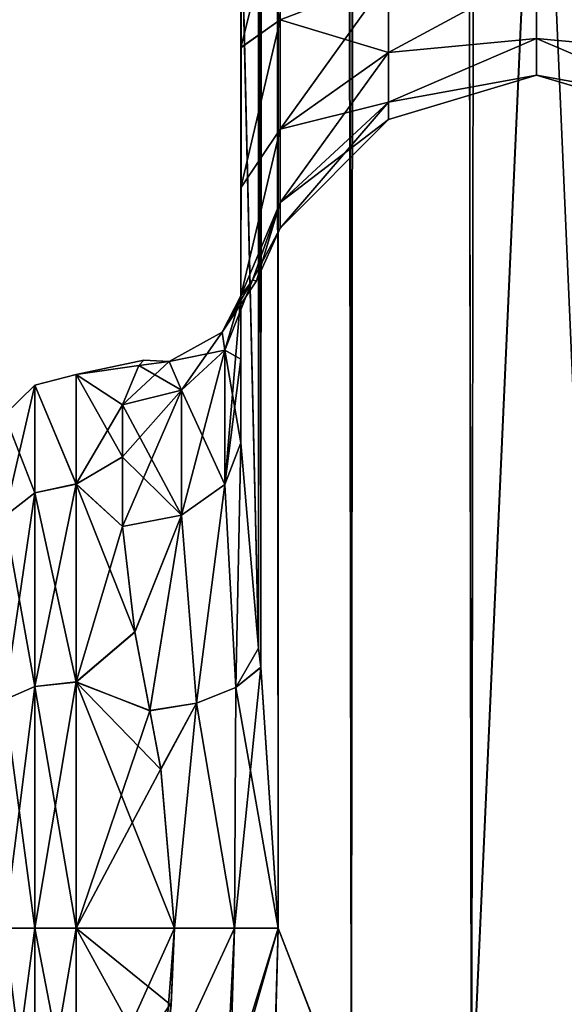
# Model space of a CAD drawing. Extents: x -23 to 700, y -2000 to 0.
# Tile 23 of 196: x 93 to 116, y -1975 to -1934. Entities that reach past the tile are written whole.
import ezdxf

# ---------------------------------------------------------------- set-up
doc = ezdxf.new("R2010")
doc.units = 0
doc.header["$LTSCALE"] = 65.149826
for name, color, linetype in [('100', 7, 'CONTINUOUS'), ('105', 7, 'CONTINUOUS'), ('106', 7, 'CONTINUOUS'), ('107', 7, 'CONTINUOUS'), ('113', 7, 'CONTINUOUS'), ('114', 7, 'CONTINUOUS'), ('146', 7, 'CONTINUOUS'), ('147', 7, 'CONTINUOUS'), ('148', 7, 'CONTINUOUS'), ('149', 7, 'CONTINUOUS'), ('150', 7, 'CONTINUOUS'), ('151', 7, 'CONTINUOUS'), ('152', 7, 'CONTINUOUS'), ('93', 7, 'CONTINUOUS'), ('94', 7, 'CONTINUOUS')]:
    doc.layers.add(name, color=color, linetype=linetype)

msp = doc.modelspace()

# ---------------------------------------------------------------- linework, layer by layer
at = {"layer": '100', "linetype": 'CONTINUOUS'}
for points in [[(102.45, -1934.803, 52.389), (102.45, -1951.49, 53.502), (102.45, -1928.15, 53.5), (102.45, -1934.803, 52.389)], [(102.45, -1928.15, 12.5), (102.45, -1951.488, 12.5), (102.45, -1934.793, 13.607), (102.45, -1928.15, 12.5)], [(102.45, -1951.488, 12.5), (102.45, -1947.954, 16.79), (102.45, -1934.793, 13.607), (102.45, -1951.488, 12.5)], [(102.45, -1934.793, 13.607), (102.45, -1947.954, 16.79), (102.45, -1940.716, 16.805), (102.45, -1934.793, 13.607)], [(102.45, -1947.96, 49.22), (102.45, -1951.49, 53.502), (102.45, -1934.803, 52.389), (102.45, -1947.96, 49.22)], [(102.45, -1940.722, 49.19), (102.45, -1947.96, 49.22), (102.45, -1934.803, 52.389), (102.45, -1940.722, 49.19)], [(102.45, -1947.954, 16.79), (102.45, -1945.277, 21.735), (102.45, -1940.716, 16.805), (102.45, -1947.954, 16.79)], [(102.45, -1945.277, 44.265), (102.45, -1947.96, 49.22), (102.45, -1940.722, 49.19), (102.45, -1945.277, 44.265)]]:
    msp.add_3dface(points, dxfattribs=at)
at = {"layer": '105', "linetype": 'CONTINUOUS'}
for points in [[(99.507, -1975.252, 9.221), (99.13, -1978.62, 9.931), (95.5, -1972, 9), (99.507, -1975.252, 9.221)], [(95.5, -1972, 9), (99.13, -1978.62, 9.931), (95.5, -1981.056, 10.774), (95.5, -1972, 9)], [(99.653, -1972, 9), (99.507, -1975.252, 9.221), (95.5, -1972, 9), (99.653, -1972, 9)], [(95.5, -1972, 57), (95.5, -1981.204, 55.165), (99.653, -1972, 57), (95.5, -1972, 57)], [(99.653, -1972, 57), (95.5, -1981.204, 55.165), (99.512, -1975.153, 56.792), (99.653, -1972, 57)], [(95.5, -1981.204, 55.165), (99.13, -1978.62, 56.069), (99.512, -1975.153, 56.792), (95.5, -1981.204, 55.165)]]:
    msp.add_3dface(points, dxfattribs=at)
at = {"layer": '106', "linetype": 'CONTINUOUS'}
for points in [[(98.146, -1948.226, 29.711), (95.5, -1948.6, 38.333), (98.355, -1948, 32.985), (98.146, -1948.226, 29.711)], [(98.355, -1948, 32.985), (95.5, -1948.6, 38.333), (98.147, -1948.225, 36.277), (98.355, -1948, 32.985)], [(98.147, -1948.225, 36.277), (95.5, -1948.6, 38.333), (97.45, -1949.885, 42.323), (98.147, -1948.225, 36.277)], [(95.5, -1948.6, 27.667), (95.5, -1948.6, 38.333), (98.146, -1948.226, 29.711), (95.5, -1948.6, 27.667)], [(97.45, -1949.885, 23.677), (95.5, -1948.6, 27.667), (98.146, -1948.226, 29.711), (97.45, -1949.885, 23.677)], [(95.5, -1948.6, 38.333), (95.5, -1953.229, 47.955), (97.45, -1949.885, 42.323), (95.5, -1948.6, 38.333)], [(95.5, -1953.231, 18.042), (95.5, -1948.6, 27.667), (97.45, -1952.089, 19.601), (95.5, -1953.231, 18.042)], [(97.45, -1952.089, 19.601), (95.5, -1948.6, 27.667), (97.45, -1949.885, 23.677), (97.45, -1952.089, 19.601)], [(97.45, -1949.885, 42.323), (95.5, -1953.229, 47.955), (97.45, -1952.095, 46.409), (97.45, -1949.885, 42.323)], [(97.45, -1955.024, 16.034), (95.5, -1953.231, 18.042), (97.45, -1952.089, 19.601), (97.45, -1955.024, 16.034)], [(97.45, -1952.095, 46.409), (95.5, -1953.229, 47.955), (97.45, -1955.024, 49.966), (97.45, -1952.095, 46.409)], [(95.5, -1953.229, 47.955), (95.5, -1961.595, 54.627), (97.45, -1955.024, 49.966), (95.5, -1953.229, 47.955)], [(95.5, -1961.598, 11.371), (95.5, -1953.231, 18.042), (97.972, -1959.488, 12.519), (95.5, -1961.598, 11.371)], [(97.972, -1959.488, 12.519), (95.5, -1953.231, 18.042), (97.45, -1955.024, 16.034), (97.972, -1959.488, 12.519)], [(97.45, -1955.024, 49.966), (95.5, -1961.595, 54.627), (97.97, -1959.482, 53.477), (97.45, -1955.024, 49.966)], [(97.97, -1959.482, 53.477), (95.5, -1961.595, 54.627), (98.612, -1962.813, 55.172), (97.97, -1959.482, 53.477)], [(98.61, -1962.798, 10.834), (95.5, -1961.598, 11.371), (97.972, -1959.488, 12.519), (98.61, -1962.798, 10.834)], [(95.5, -1961.595, 54.627), (95.5, -1972, 57), (98.612, -1962.813, 55.172), (95.5, -1961.595, 54.627)], [(99.653, -1972, 9), (95.5, -1972, 9), (95.5, -1961.598, 11.371), (99.653, -1972, 9)], [(99.653, -1972, 9), (95.5, -1961.598, 11.371), (99.069, -1965.293, 9.956), (99.653, -1972, 9)], [(99.069, -1965.293, 9.956), (95.5, -1961.598, 11.371), (98.61, -1962.798, 10.834), (99.069, -1965.293, 9.956)], [(98.612, -1962.813, 55.172), (95.5, -1972, 57), (99.064, -1965.26, 56.034), (98.612, -1962.813, 55.172)], [(95.5, -1972, 57), (99.653, -1972, 57), (99.064, -1965.26, 56.034), (95.5, -1972, 57)]]:
    msp.add_3dface(points, dxfattribs=at)
at = {"layer": '107', "linetype": 'CONTINUOUS'}
for points in [[(102.45, -1934.803, 52.389), (102.45, -1928.15, 53.5), (104.112, -1933.612, 46.186), (102.45, -1934.803, 52.389)], [(102.45, -1928.15, 53.5), (104.112, -1928.15, 47.273), (104.112, -1933.612, 46.186), (102.45, -1928.15, 53.5)], [(102.45, -1928.15, 12.5), (102.45, -1934.793, 13.607), (104.112, -1928.15, 18.727), (102.45, -1928.15, 12.5)], [(104.112, -1928.15, 18.727), (102.45, -1934.793, 13.607), (104.112, -1933.612, 19.814), (104.112, -1928.15, 18.727)], [(104.112, -1933.612, 46.186), (104.112, -1928.15, 47.273), (108.683, -1931.856, 41.947), (104.112, -1933.612, 46.186)], [(114.937, -1931.621, 40.208), (114.937, -1934.405, 37.988), (108.683, -1934.998, 39.848), (114.937, -1931.621, 40.208)], [(114.937, -1931.621, 40.208), (108.683, -1934.998, 39.848), (108.683, -1931.856, 41.947), (114.937, -1931.621, 40.208)], [(114.937, -1934.405, 28.012), (114.937, -1931.621, 25.792), (108.683, -1934.998, 26.152), (114.937, -1934.405, 28.012)], [(114.937, -1931.621, 25.792), (108.683, -1931.856, 24.053), (108.683, -1934.998, 26.152), (114.937, -1931.621, 25.792)], [(121.194, -1931.851, 41.935), (121.194, -1934.989, 39.839), (114.937, -1931.621, 40.208), (121.194, -1931.851, 41.935)], [(114.937, -1931.621, 40.208), (121.194, -1934.989, 39.839), (114.937, -1934.405, 37.988), (114.937, -1931.621, 40.208)], [(121.194, -1934.989, 26.161), (121.194, -1931.851, 24.065), (114.937, -1931.621, 25.792), (121.194, -1934.989, 26.161)], [(114.937, -1934.405, 28.012), (121.194, -1934.989, 26.161), (114.937, -1931.621, 25.792), (114.937, -1934.405, 28.012)], [(104.112, -1933.612, 19.814), (104.112, -1938.242, 22.908), (108.683, -1931.856, 24.053), (104.112, -1933.612, 19.814)], [(108.683, -1931.856, 24.053), (104.112, -1938.242, 22.908), (108.683, -1934.998, 26.152), (108.683, -1931.856, 24.053)], [(108.683, -1934.998, 39.848), (104.112, -1933.612, 46.186), (108.683, -1931.856, 41.947), (108.683, -1934.998, 39.848)], [(102.45, -1940.722, 49.19), (102.45, -1934.803, 52.389), (104.112, -1933.612, 46.186), (102.45, -1940.722, 49.19)], [(104.112, -1938.242, 43.092), (102.45, -1940.722, 49.19), (104.112, -1933.612, 46.186), (104.112, -1938.242, 43.092)], [(102.45, -1934.793, 13.607), (102.45, -1940.716, 16.805), (104.112, -1933.612, 19.814), (102.45, -1934.793, 13.607)], [(104.112, -1933.612, 19.814), (102.45, -1940.716, 16.805), (104.112, -1938.242, 22.908), (104.112, -1933.612, 19.814)], [(104.112, -1938.242, 43.092), (104.112, -1933.612, 46.186), (108.683, -1934.998, 39.848), (104.112, -1938.242, 43.092)], [(114.937, -1934.405, 37.988), (114.937, -1935.949, 34.78), (108.683, -1937.097, 36.706), (114.937, -1934.405, 37.988)], [(114.937, -1934.405, 37.988), (108.683, -1937.097, 36.706), (108.683, -1934.998, 39.848), (114.937, -1934.405, 37.988)], [(114.937, -1935.949, 31.22), (114.937, -1934.405, 28.012), (108.683, -1937.097, 29.294), (114.937, -1935.949, 31.22)], [(114.937, -1934.405, 28.012), (108.683, -1934.998, 26.152), (108.683, -1937.097, 29.294), (114.937, -1934.405, 28.012)], [(121.194, -1934.989, 39.839), (121.194, -1937.085, 36.701), (114.937, -1934.405, 37.988), (121.194, -1934.989, 39.839)], [(114.937, -1934.405, 37.988), (121.194, -1937.085, 36.701), (114.937, -1935.949, 34.78), (114.937, -1934.405, 37.988)], [(121.194, -1937.085, 29.299), (121.194, -1934.989, 26.161), (114.937, -1934.405, 28.012), (121.194, -1937.085, 29.299)], [(114.937, -1935.949, 31.22), (121.194, -1937.085, 29.299), (114.937, -1934.405, 28.012), (114.937, -1935.949, 31.22)], [(104.112, -1938.242, 22.908), (104.112, -1941.336, 27.538), (108.683, -1934.998, 26.152), (104.112, -1938.242, 22.908)], [(108.683, -1934.998, 26.152), (104.112, -1941.336, 27.538), (108.683, -1937.097, 29.294), (108.683, -1934.998, 26.152)], [(108.683, -1937.097, 36.706), (104.112, -1938.242, 43.092), (108.683, -1934.998, 39.848), (108.683, -1937.097, 36.706)], [(114.937, -1935.949, 34.78), (114.937, -1935.949, 31.22), (108.683, -1937.835, 33), (114.937, -1935.949, 34.78)], [(114.937, -1935.949, 34.78), (108.683, -1937.835, 33), (108.683, -1937.097, 36.706), (114.937, -1935.949, 34.78)], [(114.937, -1935.949, 31.22), (108.683, -1937.097, 29.294), (108.683, -1937.835, 33), (114.937, -1935.949, 31.22)], [(121.194, -1937.085, 36.701), (121.194, -1937.821, 33), (114.937, -1935.949, 34.78), (121.194, -1937.085, 36.701)], [(121.194, -1937.821, 33), (121.194, -1937.085, 29.299), (114.937, -1935.949, 31.22), (121.194, -1937.821, 33)], [(114.937, -1935.949, 34.78), (121.194, -1937.821, 33), (114.937, -1935.949, 31.22), (114.937, -1935.949, 34.78)], [(104.112, -1941.336, 27.538), (104.112, -1942.423, 33), (108.683, -1937.097, 29.294), (104.112, -1941.336, 27.538)], [(108.683, -1937.097, 29.294), (104.112, -1942.423, 33), (108.683, -1937.835, 33), (108.683, -1937.097, 29.294)], [(104.112, -1941.336, 38.462), (104.112, -1938.242, 43.092), (108.683, -1937.097, 36.706), (104.112, -1941.336, 38.462)], [(108.683, -1937.835, 33), (104.112, -1941.336, 38.462), (108.683, -1937.097, 36.706), (108.683, -1937.835, 33)], [(104.112, -1942.423, 33), (104.112, -1941.336, 38.462), (108.683, -1937.835, 33), (104.112, -1942.423, 33)], [(102.45, -1945.277, 44.265), (102.45, -1940.722, 49.19), (104.112, -1938.242, 43.092), (102.45, -1945.277, 44.265)], [(104.112, -1941.336, 38.462), (102.45, -1945.277, 44.265), (104.112, -1938.242, 43.092), (104.112, -1941.336, 38.462)], [(102.45, -1940.716, 16.805), (102.45, -1945.277, 21.735), (104.112, -1938.242, 22.908), (102.45, -1940.716, 16.805)], [(104.112, -1938.242, 22.908), (102.45, -1945.277, 21.735), (104.112, -1941.336, 27.538), (104.112, -1938.242, 22.908)], [(102.945, -1944.622, 37.27), (102.45, -1945.277, 44.265), (104.112, -1941.336, 38.462), (102.945, -1944.622, 37.27)], [(102.45, -1945.277, 21.735), (102.945, -1944.619, 28.71), (104.112, -1941.336, 27.538), (102.45, -1945.277, 21.735)], [(104.112, -1942.423, 33), (102.945, -1944.622, 37.27), (104.112, -1941.336, 38.462), (104.112, -1942.423, 33)], [(102.945, -1944.619, 28.71), (103.109, -1944.646, 32.98), (104.112, -1941.336, 27.538), (102.945, -1944.619, 28.71)], [(104.112, -1941.336, 27.538), (103.109, -1944.646, 32.98), (104.112, -1942.423, 33), (104.112, -1941.336, 27.538)], [(103.109, -1944.646, 32.98), (102.945, -1944.622, 37.27), (104.112, -1942.423, 33), (103.109, -1944.646, 32.98)]]:
    msp.add_3dface(points, dxfattribs=at)
at = {"layer": '113', "linetype": 'CONTINUOUS'}
for points in [[(95.5, -1953.229, 47.955), (95.5, -1948.6, 38.333), (93.751, -1949.058, 38.236), (95.5, -1953.229, 47.955)], [(95.5, -1948.6, 38.333), (95.5, -1948.6, 27.667), (93.751, -1949.058, 38.236), (95.5, -1948.6, 38.333)], [(95.5, -1948.6, 27.667), (95.5, -1953.231, 18.042), (93.751, -1949.058, 27.764), (95.5, -1948.6, 27.667)], [(95.5, -1948.6, 27.667), (93.751, -1949.058, 27.764), (93.751, -1949.058, 38.236), (95.5, -1948.6, 27.667)], [(92.469, -1950.308, 28.049), (92.469, -1950.308, 37.951), (93.751, -1949.058, 27.764), (92.469, -1950.308, 28.049)], [(93.751, -1953.602, 18.328), (92.469, -1950.308, 28.049), (93.751, -1949.058, 27.764), (93.751, -1953.602, 18.328)], [(92.469, -1950.308, 37.951), (92.469, -1954.605, 46.872), (93.751, -1949.058, 38.236), (92.469, -1950.308, 37.951)], [(93.751, -1949.058, 27.764), (92.469, -1950.308, 37.951), (93.751, -1949.058, 38.236), (93.751, -1949.058, 27.764)], [(93.751, -1949.058, 38.236), (92.469, -1954.605, 46.872), (93.751, -1953.602, 47.672), (93.751, -1949.058, 38.236)], [(95.5, -1953.229, 47.955), (93.751, -1949.058, 38.236), (93.751, -1953.602, 47.672), (95.5, -1953.229, 47.955)], [(95.5, -1953.231, 18.042), (93.751, -1953.602, 18.328), (93.751, -1949.058, 27.764), (95.5, -1953.231, 18.042)], [(92.469, -1954.605, 19.128), (92.469, -1950.308, 28.049), (93.751, -1953.602, 18.328), (92.469, -1954.605, 19.128)], [(95.5, -1961.595, 54.627), (95.5, -1953.229, 47.955), (93.751, -1961.79, 54.202), (95.5, -1961.595, 54.627)], [(95.5, -1953.229, 47.955), (93.751, -1953.602, 47.672), (93.751, -1961.79, 54.202), (95.5, -1953.229, 47.955)], [(95.5, -1953.231, 18.042), (95.5, -1961.598, 11.371), (93.751, -1953.602, 18.328), (95.5, -1953.231, 18.042)], [(93.751, -1961.79, 11.798), (92.469, -1954.605, 19.128), (93.751, -1953.602, 18.328), (93.751, -1961.79, 11.798)], [(92.469, -1954.605, 46.872), (92.469, -1962.346, 53.046), (93.751, -1953.602, 47.672), (92.469, -1954.605, 46.872)], [(93.751, -1953.602, 47.672), (92.469, -1962.346, 53.046), (93.751, -1961.79, 54.202), (93.751, -1953.602, 47.672)], [(95.5, -1961.598, 11.371), (93.751, -1961.79, 11.798), (93.751, -1953.602, 18.328), (95.5, -1961.598, 11.371)], [(92.469, -1962.346, 12.954), (92.469, -1954.605, 19.128), (93.751, -1961.79, 11.798), (92.469, -1962.346, 12.954)], [(95.5, -1972, 57), (95.5, -1961.595, 54.627), (93.751, -1972, 56.532), (95.5, -1972, 57)], [(93.751, -1972, 56.532), (95.5, -1961.595, 54.627), (93.751, -1961.79, 54.202), (93.751, -1972, 56.532)], [(95.5, -1961.598, 11.371), (95.5, -1972, 9), (93.751, -1961.79, 11.798), (95.5, -1961.598, 11.371)], [(92.469, -1972, 55.25), (93.751, -1972, 56.532), (93.751, -1961.79, 54.202), (92.469, -1972, 55.25)], [(92.469, -1962.346, 53.046), (92.469, -1972, 55.25), (93.751, -1961.79, 54.202), (92.469, -1962.346, 53.046)], [(93.751, -1972, 9.468), (92.469, -1962.346, 12.954), (93.751, -1961.79, 11.798), (93.751, -1972, 9.468)], [(95.5, -1972, 9), (93.751, -1972, 9.468), (93.751, -1961.79, 11.798), (95.5, -1972, 9)], [(93.751, -1972, 9.468), (92.469, -1972, 10.75), (92.469, -1962.346, 12.954), (93.751, -1972, 9.468)]]:
    msp.add_3dface(points, dxfattribs=at)
at = {"layer": '114', "linetype": 'CONTINUOUS'}
for points in [[(92.469, -1972, 55.25), (92.469, -1981.654, 53.046), (93.751, -1972, 56.532), (92.469, -1972, 55.25)], [(93.751, -1972, 56.532), (92.469, -1981.654, 53.046), (93.751, -1982.21, 54.202), (93.751, -1972, 56.532)], [(92.469, -1981.654, 12.954), (92.469, -1972, 10.75), (93.751, -1982.21, 11.798), (92.469, -1981.654, 12.954)], [(93.751, -1982.21, 11.798), (92.469, -1972, 10.75), (93.751, -1972, 9.468), (93.751, -1982.21, 11.798)], [(95.5, -1972, 9), (95.5, -1981.056, 10.774), (93.751, -1972, 9.468), (95.5, -1972, 9)], [(95.5, -1981.056, 10.774), (93.751, -1982.21, 11.798), (93.751, -1972, 9.468), (95.5, -1981.056, 10.774)], [(95.5, -1981.204, 55.165), (95.5, -1972, 57), (93.751, -1982.21, 54.202), (95.5, -1981.204, 55.165)], [(95.5, -1972, 57), (93.751, -1972, 56.532), (93.751, -1982.21, 54.202), (95.5, -1972, 57)]]:
    msp.add_3dface(points, dxfattribs=at)
at = {"layer": '146', "linetype": 'CONTINUOUS'}
for points in [[(99.13, -1978.62, 9.931), (99.507, -1975.252, 9.221), (99.653, -1972, 9), (99.13, -1978.62, 9.931)], [(99.13, -1978.62, 9.931), (99.653, -1972, 9), (102.187, -1972, 8.309), (99.13, -1978.62, 9.931)], [(99.13, -1978.62, 9.931), (102.187, -1972, 8.309), (101.973, -1979.21, 9.197), (99.13, -1978.62, 9.931)], [(104.024, -1972, 6.429), (103.919, -1975.946, 6.621), (101.973, -1979.21, 9.197), (104.024, -1972, 6.429)], [(102.187, -1972, 8.309), (104.024, -1972, 6.429), (101.973, -1979.21, 9.197), (102.187, -1972, 8.309)]]:
    msp.add_3dface(points, dxfattribs=at)
at = {"layer": '147', "linetype": 'CONTINUOUS'}
for points in [[(101.78, -1953.256, 14.267), (102.45, -1951.488, 12.5), (102.243, -1961.824, 9.53), (101.78, -1953.256, 14.267)], [(102.45, -1951.488, 12.5), (103.202, -1960.174, 8.229), (102.243, -1961.824, 9.53), (102.45, -1951.488, 12.5)], [(99.95, -1954.551, 15.561), (101.78, -1953.256, 14.267), (100.581, -1962.495, 10.524), (99.95, -1954.551, 15.561)], [(100.581, -1962.495, 10.524), (101.78, -1953.256, 14.267), (102.243, -1961.824, 9.53), (100.581, -1962.495, 10.524)], [(97.972, -1959.488, 12.519), (97.45, -1955.024, 16.034), (99.95, -1954.551, 15.561), (97.972, -1959.488, 12.519)], [(98.61, -1962.798, 10.834), (97.972, -1959.488, 12.519), (99.95, -1954.551, 15.561), (98.61, -1962.798, 10.834)], [(98.61, -1962.798, 10.834), (99.95, -1954.551, 15.561), (100.581, -1962.495, 10.524), (98.61, -1962.798, 10.834)], [(103.202, -1960.174, 8.229), (103.293, -1960.98, 7.988), (102.243, -1961.824, 9.53), (103.202, -1960.174, 8.229)], [(103.293, -1960.98, 7.988), (104.024, -1972, 6.429), (102.187, -1972, 8.309), (103.293, -1960.98, 7.988)], [(102.243, -1961.824, 9.53), (103.293, -1960.98, 7.988), (102.187, -1972, 8.309), (102.243, -1961.824, 9.53)], [(100.581, -1962.495, 10.524), (102.243, -1961.824, 9.53), (102.187, -1972, 8.309), (100.581, -1962.495, 10.524)], [(99.069, -1965.293, 9.956), (98.61, -1962.798, 10.834), (100.581, -1962.495, 10.524), (99.069, -1965.293, 9.956)], [(99.653, -1972, 9), (99.069, -1965.293, 9.956), (100.581, -1962.495, 10.524), (99.653, -1972, 9)], [(99.653, -1972, 9), (100.581, -1962.495, 10.524), (102.187, -1972, 8.309), (99.653, -1972, 9)]]:
    msp.add_3dface(points, dxfattribs=at)
at = {"layer": '148', "linetype": 'CONTINUOUS'}
for points in [[(102.45, -1945.277, 21.735), (102.45, -1947.954, 16.79), (101.78, -1953.256, 14.267), (102.45, -1945.277, 21.735)], [(101.78, -1947.581, 22.706), (102.45, -1945.277, 21.735), (101.78, -1953.256, 14.267), (101.78, -1947.581, 22.706)], [(99.948, -1949.269, 23.417), (101.78, -1947.581, 22.706), (99.95, -1954.551, 15.561), (99.948, -1949.269, 23.417)], [(99.95, -1954.551, 15.561), (101.78, -1947.581, 22.706), (101.78, -1953.256, 14.267), (99.95, -1954.551, 15.561)], [(102.45, -1947.954, 16.79), (102.45, -1951.488, 12.5), (101.78, -1953.256, 14.267), (102.45, -1947.954, 16.79)], [(97.45, -1955.024, 16.034), (97.45, -1952.089, 19.601), (99.948, -1949.269, 23.417), (97.45, -1955.024, 16.034)], [(97.45, -1955.024, 16.034), (99.948, -1949.269, 23.417), (99.95, -1954.551, 15.561), (97.45, -1955.024, 16.034)], [(97.45, -1952.089, 19.601), (97.45, -1949.885, 23.677), (99.948, -1949.269, 23.417), (97.45, -1952.089, 19.601)]]:
    msp.add_3dface(points, dxfattribs=at)
at = {"layer": '149', "linetype": 'CONTINUOUS'}
for points in [[(102.945, -1944.622, 37.27), (103.109, -1944.646, 32.98), (101.662, -1946.815, 36.615), (102.945, -1944.622, 37.27)], [(101.78, -1947.581, 43.294), (102.945, -1944.622, 37.27), (101.662, -1946.815, 36.615), (101.78, -1947.581, 43.294)], [(101.662, -1946.815, 36.615), (103.109, -1944.646, 32.98), (101.663, -1946.815, 29.385), (101.662, -1946.815, 36.615)], [(102.945, -1944.619, 28.71), (102.45, -1945.277, 21.735), (101.663, -1946.815, 29.385), (102.945, -1944.619, 28.71)], [(103.109, -1944.646, 32.98), (102.945, -1944.619, 28.71), (101.663, -1946.815, 29.385), (103.109, -1944.646, 32.98)], [(102.45, -1945.277, 44.265), (102.945, -1944.622, 37.27), (101.78, -1947.581, 43.294), (102.45, -1945.277, 44.265)], [(101.663, -1946.815, 29.385), (102.45, -1945.277, 21.735), (101.78, -1947.581, 22.706), (101.663, -1946.815, 29.385)], [(99.422, -1948.056, 36.216), (101.663, -1946.815, 29.385), (99.422, -1948.056, 29.784), (99.422, -1948.056, 36.216)], [(101.662, -1946.815, 36.615), (101.663, -1946.815, 29.385), (99.422, -1948.056, 36.216), (101.662, -1946.815, 36.615)], [(99.948, -1949.269, 42.583), (101.662, -1946.815, 36.615), (99.422, -1948.056, 36.216), (99.948, -1949.269, 42.583)], [(101.663, -1946.815, 29.385), (101.78, -1947.581, 22.706), (99.422, -1948.056, 29.784), (101.663, -1946.815, 29.385)], [(99.948, -1949.269, 42.583), (101.78, -1947.581, 43.294), (101.662, -1946.815, 36.615), (99.948, -1949.269, 42.583)], [(99.422, -1948.056, 29.784), (101.78, -1947.581, 22.706), (99.948, -1949.269, 23.417), (99.422, -1948.056, 29.784)], [(98.147, -1948.225, 36.277), (97.45, -1949.885, 42.323), (99.422, -1948.056, 36.216), (98.147, -1948.225, 36.277)], [(97.45, -1949.885, 42.323), (99.948, -1949.269, 42.583), (99.422, -1948.056, 36.216), (97.45, -1949.885, 42.323)], [(97.45, -1949.885, 23.677), (98.146, -1948.226, 29.711), (99.948, -1949.269, 23.417), (97.45, -1949.885, 23.677)], [(98.146, -1948.226, 29.711), (98.355, -1948, 32.985), (99.422, -1948.056, 29.784), (98.146, -1948.226, 29.711)], [(98.146, -1948.226, 29.711), (99.422, -1948.056, 29.784), (99.948, -1949.269, 23.417), (98.146, -1948.226, 29.711)], [(98.355, -1948, 32.985), (98.147, -1948.225, 36.277), (99.422, -1948.056, 36.216), (98.355, -1948, 32.985)], [(98.355, -1948, 32.985), (99.422, -1948.056, 36.216), (99.422, -1948.056, 29.784), (98.355, -1948, 32.985)]]:
    msp.add_3dface(points, dxfattribs=at)
at = {"layer": '150', "linetype": 'CONTINUOUS'}
for points in [[(102.45, -1947.96, 49.22), (102.45, -1945.277, 44.265), (101.78, -1947.581, 43.294), (102.45, -1947.96, 49.22)], [(99.948, -1949.269, 42.583), (101.78, -1953.256, 51.733), (101.78, -1947.581, 43.294), (99.948, -1949.269, 42.583)], [(102.45, -1951.49, 53.502), (102.45, -1947.96, 49.22), (101.78, -1947.581, 43.294), (102.45, -1951.49, 53.502)], [(101.78, -1953.256, 51.733), (102.45, -1951.49, 53.502), (101.78, -1947.581, 43.294), (101.78, -1953.256, 51.733)], [(97.45, -1949.885, 42.323), (99.95, -1954.551, 50.439), (99.948, -1949.269, 42.583), (97.45, -1949.885, 42.323)], [(99.95, -1954.551, 50.439), (101.78, -1953.256, 51.733), (99.948, -1949.269, 42.583), (99.95, -1954.551, 50.439)], [(97.45, -1949.885, 42.323), (97.45, -1952.095, 46.409), (99.95, -1954.551, 50.439), (97.45, -1949.885, 42.323)], [(97.45, -1952.095, 46.409), (97.45, -1955.024, 49.966), (99.95, -1954.551, 50.439), (97.45, -1952.095, 46.409)]]:
    msp.add_3dface(points, dxfattribs=at)
at = {"layer": '151', "linetype": 'CONTINUOUS'}
for points in [[(102.243, -1961.825, 56.47), (102.45, -1951.49, 53.502), (101.78, -1953.256, 51.733), (102.243, -1961.825, 56.47)], [(103.202, -1960.168, 57.769), (102.45, -1951.49, 53.502), (102.243, -1961.825, 56.47), (103.202, -1960.168, 57.769)], [(99.95, -1954.551, 50.439), (100.582, -1962.495, 55.476), (101.78, -1953.256, 51.733), (99.95, -1954.551, 50.439)], [(100.582, -1962.495, 55.476), (102.243, -1961.825, 56.47), (101.78, -1953.256, 51.733), (100.582, -1962.495, 55.476)], [(97.45, -1955.024, 49.966), (97.97, -1959.482, 53.477), (99.95, -1954.551, 50.439), (97.45, -1955.024, 49.966)], [(97.97, -1959.482, 53.477), (98.612, -1962.813, 55.172), (99.95, -1954.551, 50.439), (97.97, -1959.482, 53.477)], [(98.612, -1962.813, 55.172), (100.582, -1962.495, 55.476), (99.95, -1954.551, 50.439), (98.612, -1962.813, 55.172)], [(103.292, -1960.973, 58.011), (103.202, -1960.168, 57.769), (102.243, -1961.825, 56.47), (103.292, -1960.973, 58.011)], [(104.024, -1972, 59.571), (103.292, -1960.973, 58.011), (102.243, -1961.825, 56.47), (104.024, -1972, 59.571)], [(100.582, -1962.495, 55.476), (102.188, -1972, 57.691), (102.243, -1961.825, 56.47), (100.582, -1962.495, 55.476)], [(102.188, -1972, 57.691), (104.024, -1972, 59.571), (102.243, -1961.825, 56.47), (102.188, -1972, 57.691)], [(98.612, -1962.813, 55.172), (99.064, -1965.26, 56.034), (100.582, -1962.495, 55.476), (98.612, -1962.813, 55.172)], [(99.064, -1965.26, 56.034), (99.653, -1972, 57), (100.582, -1962.495, 55.476), (99.064, -1965.26, 56.034)], [(99.653, -1972, 57), (102.188, -1972, 57.691), (100.582, -1962.495, 55.476), (99.653, -1972, 57)]]:
    msp.add_3dface(points, dxfattribs=at)
at = {"layer": '152', "linetype": 'CONTINUOUS'}
for points in [[(99.13, -1978.62, 56.069), (99.653, -1972, 57), (99.512, -1975.153, 56.792), (99.13, -1978.62, 56.069)], [(99.653, -1972, 57), (99.13, -1978.62, 56.069), (102.188, -1972, 57.691), (99.653, -1972, 57)], [(99.13, -1978.62, 56.069), (101.813, -1979.18, 56.769), (102.188, -1972, 57.691), (99.13, -1978.62, 56.069)], [(103.925, -1975.817, 59.39), (104.024, -1972, 59.571), (101.813, -1979.18, 56.769), (103.925, -1975.817, 59.39)], [(101.813, -1979.18, 56.769), (104.024, -1972, 59.571), (102.188, -1972, 57.691), (101.813, -1979.18, 56.769)]]:
    msp.add_3dface(points, dxfattribs=at)
at = {"layer": '93', "linetype": 'CONTINUOUS'}
for points in [[(102.55, -83.45, 53.5), (102.45, -1928.15, 53.5), (103.202, -1960.168, 57.769), (102.55, -83.45, 53.5)], [(103.292, -1960.973, 58.011), (104.024, -1972, 59.571), (102.55, -83.45, 53.5), (103.292, -1960.973, 58.011)], [(102.55, -83.45, 53.5), (104.024, -1972, 59.571), (104.2, -83.45, 59.707), (102.55, -83.45, 53.5)], [(103.202, -1960.168, 57.769), (103.292, -1960.973, 58.011), (102.55, -83.45, 53.5), (103.202, -1960.168, 57.769)], [(104.024, -1972, 59.571), (107.109, -1980, 63.235), (104.2, -83.45, 59.707), (104.024, -1972, 59.571)], [(104.2, -83.45, 59.707), (107.109, -1980, 63.235), (108.722, -83.45, 64.28), (104.2, -83.45, 59.707)], [(107.109, -1980, 63.235), (112.187, -1980, 65.691), (108.722, -83.45, 64.28), (107.109, -1980, 63.235)], [(112.187, -1980, 65.691), (115.05, -1916.55, 66), (108.722, -83.45, 64.28), (112.187, -1980, 65.691)], [(117.819, -1980, 65.666), (115.05, -1916.55, 66), (112.187, -1980, 65.691), (117.819, -1980, 65.666)], [(121.208, -1916.55, 64.321), (115.05, -1916.55, 66), (117.819, -1980, 65.666), (121.208, -1916.55, 64.321)], [(102.45, -1951.49, 53.502), (103.202, -1960.168, 57.769), (102.45, -1928.15, 53.5), (102.45, -1951.49, 53.502)], [(103.925, -1975.817, 59.39), (107.109, -1980, 63.235), (104.024, -1972, 59.571), (103.925, -1975.817, 59.39)]]:
    msp.add_3dface(points, dxfattribs=at)
at = {"layer": '94', "linetype": 'CONTINUOUS'}
for points in [[(102.45, -1951.488, 12.5), (102.45, -1928.15, 12.5), (104.2, -83.45, 6.293), (102.45, -1951.488, 12.5)], [(103.202, -1960.174, 8.229), (102.45, -1951.488, 12.5), (104.2, -83.45, 6.293), (103.202, -1960.174, 8.229)], [(103.293, -1960.98, 7.988), (103.202, -1960.174, 8.229), (104.2, -83.45, 6.293), (103.293, -1960.98, 7.988)], [(104.024, -1972, 6.429), (103.293, -1960.98, 7.988), (104.2, -83.45, 6.293), (104.024, -1972, 6.429)], [(107.122, -1980, 2.755), (104.024, -1972, 6.429), (104.2, -83.45, 6.293), (107.122, -1980, 2.755)], [(108.722, -83.45, 1.72), (107.122, -1980, 2.755), (104.2, -83.45, 6.293), (108.722, -83.45, 1.72)], [(112.196, -1980, 0.307), (107.122, -1980, 2.755), (108.722, -83.45, 1.72), (112.196, -1980, 0.307)], [(115.05, -83.45), (112.196, -1980, 0.307), (108.722, -83.45, 1.72), (115.05, -83.45)], [(115.05, -1916.55), (112.196, -1980, 0.307), (115.05, -83.45), (115.05, -1916.55)], [(117.822, -1980, 0.334), (112.196, -1980, 0.307), (115.05, -1916.55), (117.822, -1980, 0.334)], [(121.208, -1916.55, 1.679), (117.822, -1980, 0.334), (115.05, -1916.55), (121.208, -1916.55, 1.679)], [(103.919, -1975.946, 6.621), (104.024, -1972, 6.429), (107.122, -1980, 2.755), (103.919, -1975.946, 6.621)]]:
    msp.add_3dface(points, dxfattribs=at)

doc.saveas('drawing.dxf')
